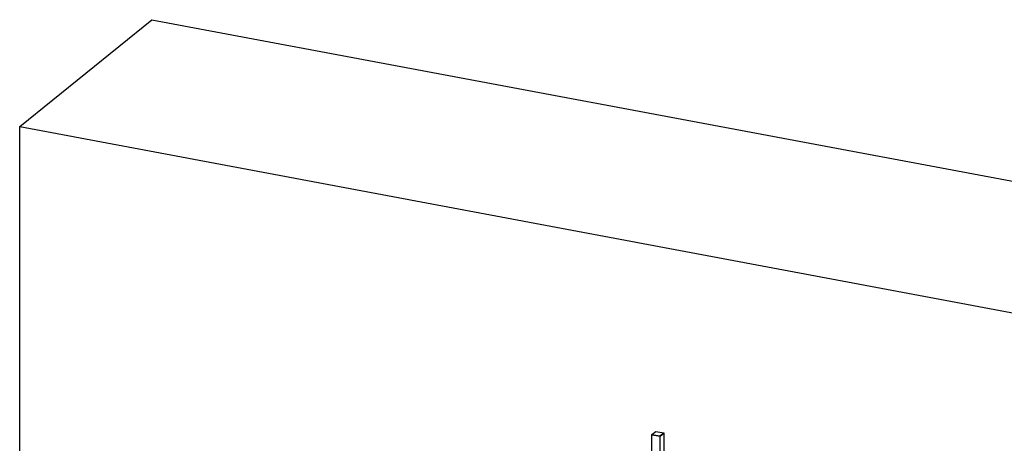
# Model space of a CAD drawing. Header units: millimetres. Extents: x -6159 to 201309, y -25780 to 10326.
# Tile 119 of 128: x 192663 to 193769, y -1557 to -1080. Entities that reach past the tile are written whole.
import ezdxf

# ---------------------------------------------------------------- set-up
doc = ezdxf.new("R2010")
doc.units = ezdxf.units.MM
doc.layers.add('STRUCAD_01', color=4, linetype='Continuous')
doc.layers.add('STRUCAD_02', color=3, linetype='Continuous')

msp = doc.modelspace()

# ---------------------------------------------------------------- linework, layer by layer
at = {"layer": 'STRUCAD_01', "color": 4, "linetype": 'Continuous'}
for p, q in [((192662.829, -1200.415), (192811.429, -1080.22)), ((192811.429, -1080.22), (194069.879, -1316.63)), ((192662.829, -1617.14), (192662.829, -1200.415)), ((192662.829, -1200.415), (193921.274, -1436.825)), ((193373.154, -1547.125), (193373.289, -1547.015)), ((193373.154, -1621.2), (193373.154, -1547.125)), ((193373.154, -1547.125), (193382.404, -1548.86)), ((193382.404, -1548.86), (193386.864, -1545.255)), ((193382.404, -1640.225), (193382.404, -1548.86)), ((193386.724, -1545.23), (193386.864, -1545.255)), ((193386.864, -1545.255), (193386.864, -1610.89))]:
    msp.add_line(p, q, dxfattribs=at)
at = {"layer": 'STRUCAD_02', "color": 3, "linetype": 'Continuous'}
for p, q in [((193373.289, -1546.915), (193377.659, -1543.38)), ((193373.289, -1546.915), (193382.354, -1548.62)), ((193373.289, -1547.105), (193373.289, -1546.915)), ((193382.354, -1548.81), (193373.289, -1547.105)), ((193377.659, -1543.38), (193386.724, -1545.085)), ((193382.354, -1548.62), (193386.724, -1545.085)), ((193386.724, -1545.275), (193382.354, -1548.81)), ((193382.354, -1548.81), (193382.354, -1548.62)), ((193386.724, -1545.085), (193386.724, -1545.275))]:
    msp.add_line(p, q, dxfattribs=at)

doc.saveas('drawing.dxf')
